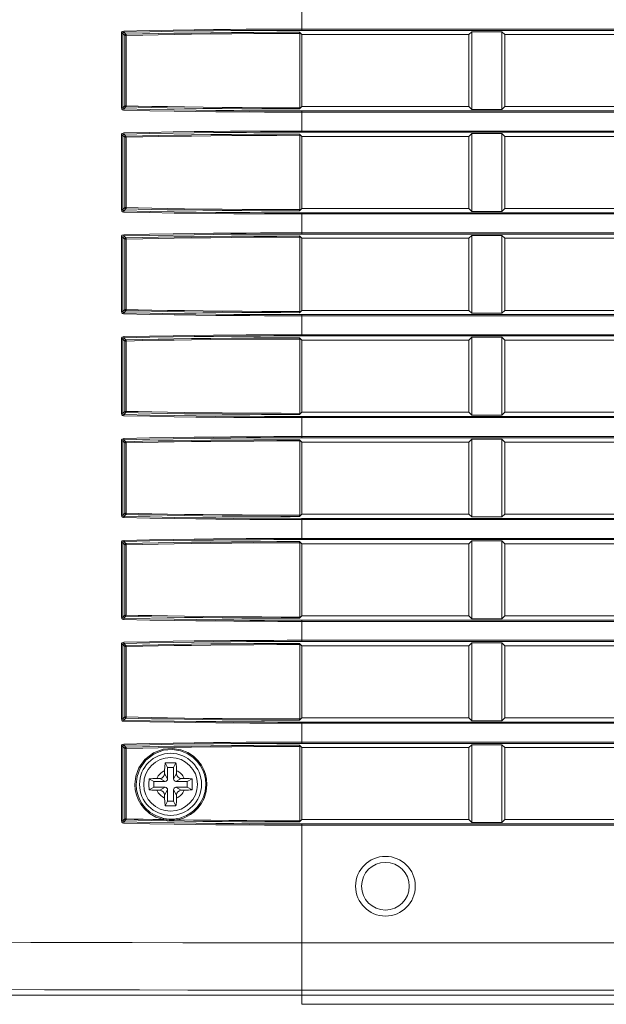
# Model space of a CAD drawing. Header units: millimetres. Extents: x 3925 to 5043, y -86 to 778.
# Tile 93 of 113: x 4676 to 4700, y 279 to 320. Entities that reach past the tile are written whole.
import ezdxf

# ---------------------------------------------------------------- set-up
doc = ezdxf.new("R2010")
doc.units = ezdxf.units.MM
doc.header["$LTSCALE"] = 46.255
for name, color, linetype in [('85-1A626G050DXF_CONTINUOUS_LINE', 7, 'CONTINUOUS'), ('H30-BOTTOM-CDXF_CONTINUOUS_LINE', 7, 'CONTINUOUS'), ('H30-LEFT-COVDXF_CONTINUOUS_LINE', 7, 'CONTINUOUS')]:
    doc.layers.add(name, color=color, linetype=linetype)

msp = doc.modelspace()

# ---------------------------------------------------------------- linework, layer by layer
at = {"layer": '85-1A626G050DXF_CONTINUOUS_LINE', "color": 7, "linetype": 'Continuous', "lineweight": 0}
for p, q in [((4681.7869, 288.802), (4681.6873, 289.0013)), ((4682.0369, 288.802), (4682.1366, 289.0013)), ((4681.6619, 288.6749), (4681.6619, 288.552)), ((4681.7869, 288.327), (4681.6619, 288.552)), ((4682.0369, 288.802), (4681.7869, 288.802)), ((4681.7869, 288.802), (4681.7869, 288.327)), ((4682.0369, 288.327), (4682.0369, 288.802)), ((4682.0369, 288.327), (4682.1619, 288.552)), ((4682.1619, 288.6749), (4682.1619, 288.552)), ((4681.2119, 288.227), (4681.0126, 288.3267)), ((4681.6869, 288.227), (4681.2119, 288.227)), ((4681.2119, 288.227), (4681.2119, 287.977)), ((4681.3391, 288.352), (4681.4619, 288.352)), ((4681.6869, 288.227), (4681.4619, 288.352)), ((4682.1369, 288.227), (4682.3619, 288.352)), ((4682.6119, 288.227), (4682.1369, 288.227)), ((4682.4847, 288.352), (4682.3619, 288.352)), ((4682.6119, 288.227), (4682.8112, 288.3267)), ((4682.6119, 287.977), (4682.6119, 288.227)), ((4681.2119, 287.977), (4681.0126, 287.8774)), ((4681.2119, 287.977), (4681.6869, 287.977)), ((4681.3391, 287.852), (4681.4619, 287.852)), ((4681.6869, 287.977), (4681.4619, 287.852)), ((4681.7869, 287.877), (4681.6619, 287.652)), ((4681.7869, 287.877), (4681.7869, 287.402)), ((4682.0369, 287.877), (4682.1619, 287.652)), ((4682.0369, 287.402), (4682.0369, 287.877)), ((4682.1369, 287.977), (4682.6119, 287.977)), ((4682.1369, 287.977), (4682.3619, 287.852)), ((4682.4847, 287.852), (4682.3619, 287.852)), ((4682.6119, 287.977), (4682.8112, 287.8774)), ((4681.6619, 287.5292), (4681.6619, 287.652)), ((4681.7869, 287.402), (4681.6873, 287.2028)), ((4681.7869, 287.402), (4682.0369, 287.402)), ((4682.0369, 287.402), (4682.1366, 287.2028)), ((4682.1619, 287.5292), (4682.1619, 287.652))]:
    msp.add_line(p, q, dxfattribs=at)
for points in [[(4681.6619, 288.6749), (4681.6627, 288.7352), (4681.6646, 288.787), (4681.6673, 288.8317), (4681.6704, 288.8709), (4681.6739, 288.9063), (4681.6778, 288.9392), (4681.6823, 288.9708), (4681.6873, 289.0013)], [(4681.6873, 289.0013), (4681.7615, 289.0054), (4681.8364, 289.0078), (4681.9119, 289.0086)], [(4681.9119, 289.0086), (4681.9874, 289.0078), (4682.0624, 289.0054), (4682.1366, 289.0013)], [(4682.1366, 289.0013), (4682.1416, 288.9705), (4682.1461, 288.9386), (4682.15, 288.9054), (4682.1535, 288.8699), (4682.1567, 288.8306), (4682.1593, 288.7861), (4682.1612, 288.7346), (4682.1619, 288.6749)], [(4681.0126, 287.8774), (4681.009, 287.9413), (4681.0067, 288.0055), (4681.0055, 288.0698), (4681.0055, 288.1342), (4681.0067, 288.1986), (4681.009, 288.2628), (4681.0126, 288.3267)], [(4681.0126, 288.3267), (4681.0855, 288.3375), (4681.1653, 288.3454), (4681.2505, 288.3504), (4681.3391, 288.352)], [(4682.4847, 288.352), (4682.5559, 288.351), (4682.6251, 288.3478), (4682.6912, 288.3426), (4682.7535, 288.3355), (4682.8112, 288.3267)], [(4682.8112, 288.3267), (4682.8148, 288.2628), (4682.8172, 288.1986), (4682.8184, 288.1342), (4682.8184, 288.0698), (4682.8172, 288.0055), (4682.8148, 287.9413), (4682.8112, 287.8774)], [(4681.3391, 287.852), (4681.268, 287.8531), (4681.1988, 287.8563), (4681.1326, 287.8615), (4681.0704, 287.8685), (4681.0126, 287.8774)], [(4682.8112, 287.8774), (4682.7383, 287.8666), (4682.6586, 287.8586), (4682.5733, 287.8537), (4682.4847, 287.852)], [(4681.6873, 287.2028), (4681.6823, 287.2336), (4681.6778, 287.2655), (4681.6738, 287.2987), (4681.6703, 287.3342), (4681.6672, 287.3735), (4681.6646, 287.418), (4681.6627, 287.4695), (4681.6619, 287.5292)], [(4682.1619, 287.5292), (4682.1612, 287.4689), (4682.1592, 287.4171), (4682.1566, 287.3724), (4682.1535, 287.3332), (4682.1499, 287.2978), (4682.146, 287.2649), (4682.1415, 287.2333), (4682.1366, 287.2028)], [(4681.9119, 287.1955), (4681.8364, 287.1963), (4681.7615, 287.1987), (4681.6873, 287.2028)], [(4682.1366, 287.2028), (4682.0624, 287.1987), (4681.9874, 287.1963), (4681.9119, 287.1955)]]:
    msp.add_lwpolyline(points, dxfattribs=at)
msp.add_circle((4681.9119, 288.102), 1.125, dxfattribs=at)
for centre, radius, start, end in [((4681.9119, 288.102), 0.625, 113.57818, 156.42182), ((4681.4619, 288.552), 0.2, 270, 0), ((4681.9119, 288.102), 0.625, 23.57818, 66.42182), ((4682.3619, 288.552), 0.2, 180, 270), ((4681.6869, 288.327), 0.1, 270, 0), ((4682.1369, 288.327), 0.1, 180, 270), ((4681.9119, 288.102), 0.625, 203.57818, 246.42182), ((4681.4619, 287.652), 0.2, 0, 90), ((4681.6869, 287.877), 0.1, 0, 90), ((4682.1369, 287.877), 0.1, 90, 180), ((4681.9119, 288.102), 0.625, 293.57818, 336.42182), ((4682.3619, 287.652), 0.2, 90, 180)]:
    msp.add_arc(centre, radius, start, end, dxfattribs=at)
at = {"layer": 'H30-BOTTOM-CDXF_CONTINUOUS_LINE', "color": 7, "linetype": 'Continuous', "lineweight": 0}
for p, q in [((4687.4119, 278.8807), (4687.4119, 279.267)), ((4835.4119, 278.8807), (4687.4119, 278.8807))]:
    msp.add_line(p, q, dxfattribs=at)
at = {"layer": 'H30-LEFT-COVDXF_CONTINUOUS_LINE', "color": 7, "linetype": 'Continuous', "lineweight": 0}
for p, q in [((4687.4119, 319.7108), (4687.4119, 320.6033)), ((4679.8492, 316.4662), (4679.8492, 319.5779)), ((4679.8492, 319.5779), (4679.9085, 319.5779)), ((4679.9085, 319.5779), (4679.9894, 319.497)), ((4679.9085, 316.4662), (4679.9085, 319.5779)), ((4679.9558, 319.6299), (4680.0391, 319.5466)), ((4679.9894, 319.497), (4679.9894, 316.5471)), ((4679.9894, 319.497), (4680.0488, 319.497)), ((4680.0488, 319.497), (4680.0488, 316.5471)), ((4687.3145, 319.6295), (4687.4119, 319.532)), ((4687.3199, 316.4642), (4687.3199, 319.5799)), ((4687.4119, 319.7605), (4835.4119, 319.7605)), ((4687.4119, 319.7108), (4835.4119, 319.7108)), ((4687.4119, 316.512), (4687.4119, 319.532)), ((4694.4119, 319.532), (4687.4119, 319.532)), ((4694.5347, 319.6548), (4694.4119, 319.532)), ((4694.4119, 319.532), (4694.4119, 316.512)), ((4694.5347, 316.3893), (4694.5347, 319.6548)), ((4694.5347, 319.6548), (4695.7891, 319.6548)), ((4695.7891, 319.6548), (4695.7891, 316.3893)), ((4695.9119, 319.532), (4695.7891, 319.6548)), ((4695.9119, 316.512), (4695.9119, 319.532)), ((4710.4119, 319.532), (4695.9119, 319.532)), ((4679.9085, 316.4662), (4679.8492, 316.4662)), ((4679.9085, 316.4662), (4679.9894, 316.5471)), ((4679.9559, 316.4143), (4680.0391, 316.4975)), ((4679.9894, 316.5471), (4680.0488, 316.5471)), ((4687.4119, 316.512), (4687.3145, 316.4146)), ((4687.4119, 316.512), (4694.4119, 316.512)), ((4835.4119, 316.3333), (4687.4119, 316.3333)), ((4687.4119, 315.4408), (4687.4119, 316.3333)), ((4835.4119, 316.2836), (4687.4119, 316.2836)), ((4694.4119, 316.512), (4694.5347, 316.3893)), ((4695.7891, 316.3893), (4694.5347, 316.3893)), ((4695.7891, 316.3893), (4695.9119, 316.512)), ((4695.9119, 316.512), (4710.4119, 316.512)), ((4679.9558, 315.3599), (4680.0391, 315.2766)), ((4687.3145, 315.3595), (4687.4119, 315.262)), ((4687.4119, 315.4905), (4835.4119, 315.4905)), ((4687.4119, 315.4408), (4835.4119, 315.4408)), ((4694.5347, 315.3848), (4694.4119, 315.262)), ((4694.5347, 315.3848), (4695.7891, 315.3848)), ((4694.5347, 312.1193), (4694.5347, 315.3848)), ((4695.7891, 315.3848), (4695.7891, 312.1193)), ((4695.9119, 315.262), (4695.7891, 315.3848)), ((4679.8492, 315.3079), (4679.9085, 315.3079)), ((4679.8492, 312.1962), (4679.8492, 315.3079)), ((4679.9085, 315.3079), (4679.9894, 315.227)), ((4679.9085, 312.1962), (4679.9085, 315.3079)), ((4679.9894, 315.227), (4680.0488, 315.227)), ((4679.9894, 315.227), (4679.9894, 312.2771)), ((4680.0488, 315.227), (4680.0488, 312.2771)), ((4687.3199, 312.1942), (4687.3199, 315.3099)), ((4694.4119, 315.262), (4687.4119, 315.262)), ((4687.4119, 312.242), (4687.4119, 315.262)), ((4694.4119, 315.262), (4694.4119, 312.242)), ((4710.4119, 315.262), (4695.9119, 315.262)), ((4695.9119, 312.242), (4695.9119, 315.262)), ((4679.9085, 312.1962), (4679.8492, 312.1962)), ((4679.9085, 312.1962), (4679.9894, 312.2771)), ((4679.9559, 312.1443), (4680.0391, 312.2275)), ((4679.9894, 312.2771), (4680.0488, 312.2771)), ((4687.4119, 312.242), (4687.3145, 312.1446)), ((4687.4119, 312.242), (4694.4119, 312.242)), ((4835.4119, 312.0633), (4687.4119, 312.0633)), ((4687.4119, 311.1708), (4687.4119, 312.0633)), ((4694.4119, 312.242), (4694.5347, 312.1193)), ((4695.7891, 312.1193), (4694.5347, 312.1193)), ((4695.7891, 312.1193), (4695.9119, 312.242)), ((4695.9119, 312.242), (4710.4119, 312.242)), ((4835.4119, 312.0136), (4687.4119, 312.0136)), ((4679.8492, 311.0379), (4679.9085, 311.0379)), ((4679.8492, 307.9262), (4679.8492, 311.0379)), ((4679.9085, 311.0379), (4679.9894, 310.957)), ((4679.9085, 307.9262), (4679.9085, 311.0379)), ((4679.9558, 311.0899), (4680.0391, 311.0066)), ((4679.9894, 310.957), (4680.0488, 310.957)), ((4679.9894, 310.957), (4679.9894, 308.0071)), ((4680.0488, 310.957), (4680.0488, 308.0071)), ((4687.3145, 311.0895), (4687.4119, 310.992)), ((4687.3199, 307.9242), (4687.3199, 311.0399)), ((4687.4119, 311.2205), (4835.4119, 311.2205)), ((4687.4119, 311.1708), (4835.4119, 311.1708)), ((4694.4119, 310.992), (4687.4119, 310.992)), ((4687.4119, 307.972), (4687.4119, 310.992)), ((4694.5347, 311.1148), (4694.4119, 310.992)), ((4694.4119, 310.992), (4694.4119, 307.972)), ((4694.5347, 311.1148), (4695.7891, 311.1148)), ((4694.5347, 307.8493), (4694.5347, 311.1148)), ((4695.7891, 311.1148), (4695.7891, 307.8493)), ((4695.9119, 310.992), (4695.7891, 311.1148)), ((4710.4119, 310.992), (4695.9119, 310.992)), ((4695.9119, 307.972), (4695.9119, 310.992)), ((4679.9085, 307.9262), (4679.8492, 307.9262)), ((4679.9085, 307.9262), (4679.9894, 308.0071)), ((4679.9559, 307.8743), (4680.0391, 307.9575)), ((4679.9894, 308.0071), (4680.0488, 308.0071)), ((4687.4119, 307.972), (4687.3145, 307.8746)), ((4687.4119, 307.972), (4694.4119, 307.972)), ((4694.4119, 307.972), (4694.5347, 307.8493)), ((4695.7891, 307.8493), (4695.9119, 307.972)), ((4695.9119, 307.972), (4710.4119, 307.972)), ((4835.4119, 307.7933), (4687.4119, 307.7933)), ((4687.4119, 306.9008), (4687.4119, 307.7933)), ((4835.4119, 307.7436), (4687.4119, 307.7436)), ((4695.7891, 307.8493), (4694.5347, 307.8493)), ((4679.8492, 306.7679), (4679.9085, 306.7679)), ((4679.8492, 303.6562), (4679.8492, 306.7679)), ((4679.9085, 306.7679), (4679.9894, 306.687)), ((4679.9085, 303.6562), (4679.9085, 306.7679)), ((4679.9558, 306.8199), (4680.0391, 306.7366)), ((4679.9894, 306.687), (4680.0488, 306.687)), ((4679.9894, 306.687), (4679.9894, 303.7371)), ((4680.0488, 306.687), (4680.0488, 303.7371)), ((4687.3145, 306.8195), (4687.4119, 306.722)), ((4687.3199, 303.6542), (4687.3199, 306.7699)), ((4687.4119, 306.9505), (4835.4119, 306.9505)), ((4687.4119, 306.9008), (4835.4119, 306.9008)), ((4694.4119, 306.722), (4687.4119, 306.722)), ((4687.4119, 303.702), (4687.4119, 306.722)), ((4694.5347, 306.8448), (4694.4119, 306.722)), ((4694.4119, 306.722), (4694.4119, 303.702)), ((4694.5347, 306.8448), (4695.7891, 306.8448)), ((4694.5347, 303.5793), (4694.5347, 306.8448)), ((4695.9119, 306.722), (4695.7891, 306.8448)), ((4695.7891, 306.8448), (4695.7891, 303.5793)), ((4710.4119, 306.722), (4695.9119, 306.722)), ((4695.9119, 303.702), (4695.9119, 306.722)), ((4679.9085, 303.6562), (4679.8492, 303.6562)), ((4679.9085, 303.6562), (4679.9894, 303.7371)), ((4679.9559, 303.6043), (4680.0391, 303.6875)), ((4679.9894, 303.7371), (4680.0488, 303.7371)), ((4687.4119, 303.702), (4687.3145, 303.6046)), ((4687.4119, 303.702), (4694.4119, 303.702)), ((4835.4119, 303.5233), (4687.4119, 303.5233)), ((4687.4119, 302.6308), (4687.4119, 303.5233)), ((4835.4119, 303.4736), (4687.4119, 303.4736)), ((4694.4119, 303.702), (4694.5347, 303.5793)), ((4695.7891, 303.5793), (4694.5347, 303.5793)), ((4695.7891, 303.5793), (4695.9119, 303.702)), ((4695.9119, 303.702), (4710.4119, 303.702)), ((4687.4119, 302.6805), (4835.4119, 302.6805)), ((4687.4119, 302.6308), (4835.4119, 302.6308)), ((4694.5347, 302.5748), (4694.4119, 302.452)), ((4694.5347, 302.5748), (4695.7891, 302.5748)), ((4694.5347, 299.3093), (4694.5347, 302.5748)), ((4695.9119, 302.452), (4695.7891, 302.5748)), ((4695.7891, 302.5748), (4695.7891, 299.3093)), ((4679.8492, 302.4979), (4679.9085, 302.4979)), ((4679.8492, 299.3862), (4679.8492, 302.4979)), ((4679.9085, 302.4979), (4679.9894, 302.417)), ((4679.9085, 299.3862), (4679.9085, 302.4979)), ((4679.9558, 302.5499), (4680.0391, 302.4666)), ((4679.9894, 302.417), (4680.0488, 302.417)), ((4679.9894, 302.417), (4679.9894, 299.4671)), ((4680.0488, 302.417), (4680.0488, 299.4671)), ((4687.3145, 302.5495), (4687.4119, 302.452)), ((4687.3199, 299.3842), (4687.3199, 302.4999)), ((4694.4119, 302.452), (4687.4119, 302.452)), ((4687.4119, 299.432), (4687.4119, 302.452)), ((4694.4119, 302.452), (4694.4119, 299.432)), ((4710.4119, 302.452), (4695.9119, 302.452)), ((4695.9119, 299.432), (4695.9119, 302.452)), ((4679.9085, 299.3862), (4679.8492, 299.3862)), ((4679.9085, 299.3862), (4679.9894, 299.4671)), ((4679.9559, 299.3343), (4680.0391, 299.4175)), ((4679.9894, 299.4671), (4680.0488, 299.4671)), ((4687.4119, 299.432), (4687.3145, 299.3346)), ((4687.4119, 299.432), (4694.4119, 299.432)), ((4694.4119, 299.432), (4694.5347, 299.3093)), ((4695.7891, 299.3093), (4694.5347, 299.3093)), ((4695.7891, 299.3093), (4695.9119, 299.432)), ((4695.9119, 299.432), (4710.4119, 299.432)), ((4835.4119, 299.2533), (4687.4119, 299.2533)), ((4687.4119, 298.3608), (4687.4119, 299.2533)), ((4835.4119, 299.2036), (4687.4119, 299.2036)), ((4679.8492, 298.2279), (4679.9085, 298.2279)), ((4679.8492, 295.1162), (4679.8492, 298.2279)), ((4679.9085, 298.2279), (4679.9894, 298.147)), ((4679.9085, 295.1162), (4679.9085, 298.2279)), ((4679.9558, 298.2799), (4680.0391, 298.1966)), ((4679.9894, 298.147), (4680.0488, 298.147)), ((4679.9894, 298.147), (4679.9894, 295.1971)), ((4680.0488, 298.147), (4680.0488, 295.1971)), ((4687.3145, 298.2795), (4687.4119, 298.182)), ((4687.3199, 295.1142), (4687.3199, 298.2299)), ((4687.4119, 298.4105), (4835.4119, 298.4105)), ((4687.4119, 298.3608), (4835.4119, 298.3608)), ((4694.4119, 298.182), (4687.4119, 298.182)), ((4687.4119, 295.162), (4687.4119, 298.182)), ((4694.5347, 298.3048), (4694.4119, 298.182)), ((4694.4119, 298.182), (4694.4119, 295.162)), ((4694.5347, 298.3048), (4695.7891, 298.3048)), ((4694.5347, 295.0393), (4694.5347, 298.3048)), ((4695.9119, 298.182), (4695.7891, 298.3048)), ((4695.7891, 298.3048), (4695.7891, 295.0393)), ((4710.4119, 298.182), (4695.9119, 298.182)), ((4695.9119, 295.162), (4695.9119, 298.182)), ((4679.9085, 295.1162), (4679.9894, 295.1971)), ((4679.9559, 295.0643), (4680.0391, 295.1475)), ((4679.9894, 295.1971), (4680.0488, 295.1971)), ((4687.4119, 295.162), (4687.3145, 295.0646)), ((4687.4119, 295.162), (4694.4119, 295.162)), ((4694.4119, 295.162), (4694.5347, 295.0393)), ((4695.7891, 295.0393), (4695.9119, 295.162)), ((4695.9119, 295.162), (4710.4119, 295.162)), ((4679.9085, 295.1162), (4679.8492, 295.1162)), ((4835.4119, 294.9833), (4687.4119, 294.9833)), ((4687.4119, 294.0908), (4687.4119, 294.9833)), ((4835.4119, 294.9336), (4687.4119, 294.9336)), ((4695.7891, 295.0393), (4694.5347, 295.0393)), ((4679.8492, 293.9579), (4679.9085, 293.9579)), ((4679.8492, 290.8462), (4679.8492, 293.9579)), ((4679.9085, 293.9579), (4679.9894, 293.877)), ((4679.9085, 290.8462), (4679.9085, 293.9579)), ((4679.9558, 294.0099), (4680.0391, 293.9266)), ((4687.3145, 294.0095), (4687.4119, 293.912)), ((4687.3199, 290.8442), (4687.3199, 293.9599)), ((4687.4119, 294.1405), (4835.4119, 294.1405)), ((4687.4119, 294.0908), (4835.4119, 294.0908)), ((4694.4119, 293.912), (4687.4119, 293.912)), ((4687.4119, 290.892), (4687.4119, 293.912)), ((4694.5347, 294.0348), (4694.4119, 293.912)), ((4694.4119, 293.912), (4694.4119, 290.892)), ((4694.5347, 294.0348), (4695.7891, 294.0348)), ((4694.5347, 290.7693), (4694.5347, 294.0348)), ((4695.9119, 293.912), (4695.7891, 294.0348)), ((4695.7891, 294.0348), (4695.7891, 290.7693)), ((4710.4119, 293.912), (4695.9119, 293.912)), ((4695.9119, 290.892), (4695.9119, 293.912)), ((4679.9894, 293.877), (4680.0488, 293.877)), ((4679.9894, 293.877), (4679.9894, 290.9271)), ((4680.0488, 293.877), (4680.0488, 290.9271)), ((4679.9085, 290.8462), (4679.8492, 290.8462)), ((4679.9085, 290.8462), (4679.9894, 290.9271)), ((4679.9559, 290.7943), (4680.0391, 290.8775)), ((4679.9894, 290.9271), (4680.0488, 290.9271)), ((4687.4119, 290.892), (4687.3145, 290.7946)), ((4687.4119, 290.892), (4694.4119, 290.892)), ((4835.4119, 290.7133), (4687.4119, 290.7133)), ((4687.4119, 289.8208), (4687.4119, 290.7133)), ((4835.4119, 290.6636), (4687.4119, 290.6636)), ((4694.4119, 290.892), (4694.5347, 290.7693)), ((4695.7891, 290.7693), (4694.5347, 290.7693)), ((4695.7891, 290.7693), (4695.9119, 290.892)), ((4695.9119, 290.892), (4710.4119, 290.892)), ((4687.4119, 289.8705), (4835.4119, 289.8705)), ((4687.4119, 289.8208), (4835.4119, 289.8208)), ((4694.5347, 289.7648), (4694.4119, 289.642)), ((4694.5347, 289.7648), (4695.7891, 289.7648)), ((4694.5347, 286.4993), (4694.5347, 289.7648)), ((4695.9119, 289.642), (4695.7891, 289.7648)), ((4695.7891, 289.7648), (4695.7891, 286.4993)), ((4679.8492, 289.6879), (4679.9085, 289.6879)), ((4679.8492, 286.5762), (4679.8492, 289.6879)), ((4679.9085, 289.6879), (4679.9894, 289.607)), ((4679.9085, 286.5762), (4679.9085, 289.6879)), ((4679.9558, 289.7399), (4680.0391, 289.6566)), ((4679.9894, 289.607), (4680.0488, 289.607)), ((4679.9894, 289.607), (4679.9894, 286.6571)), ((4680.0488, 289.607), (4680.0488, 286.6571)), ((4687.3145, 289.7395), (4687.4119, 289.642)), ((4687.3199, 286.5742), (4687.3199, 289.6899)), ((4694.4119, 289.642), (4687.4119, 289.642)), ((4687.4119, 286.622), (4687.4119, 289.642)), ((4694.4119, 289.642), (4694.4119, 286.622)), ((4710.4119, 289.642), (4695.9119, 289.642)), ((4695.9119, 286.622), (4695.9119, 289.642)), ((4679.9085, 286.5762), (4679.8492, 286.5762)), ((4679.9085, 286.5762), (4679.9894, 286.6571)), ((4679.9559, 286.5243), (4680.0391, 286.6075)), ((4679.9894, 286.6571), (4680.0488, 286.6571)), ((4687.4119, 286.622), (4687.3145, 286.5246)), ((4687.4119, 286.622), (4694.4119, 286.622)), ((4694.4119, 286.622), (4694.5347, 286.4993)), ((4695.7891, 286.4993), (4694.5347, 286.4993)), ((4695.7891, 286.4993), (4695.9119, 286.622)), ((4695.9119, 286.622), (4710.4119, 286.622)), ((4835.4119, 286.4433), (4687.4119, 286.4433)), ((4687.4119, 279.267), (4687.4119, 286.4433)), ((4835.4119, 286.3936), (4687.4119, 286.3936)), ((4835.4119, 281.4601), (4687.4119, 281.4601)), ((4835.4119, 279.475), (4687.4119, 279.475)), ((4674.5886, 279.267), (4848.2352, 279.267))]:
    msp.add_line(p, q, dxfattribs=at)
for points in [[(4679.8492, 319.5779), (4679.859, 319.6218), (4679.8887, 319.6589), (4679.9463, 319.6795)], [(4679.9085, 319.5779), (4679.913, 319.6002), (4679.9275, 319.6192), (4679.9558, 319.6299)], [(4679.9463, 319.6795), (4681.0322, 319.7029), (4682.0137, 319.7202), (4682.9012, 319.733), (4683.7028, 319.7422), (4684.4271, 319.7488), (4685.0837, 319.7535), (4685.6786, 319.7566), (4686.2315, 319.7587), (4686.7949, 319.76), (4687.4119, 319.7605)], [(4679.9558, 319.6299), (4679.9514, 319.6383), (4679.9479, 319.6562), (4679.9463, 319.6795)], [(4679.9558, 319.6299), (4681.04, 319.6533), (4682.0201, 319.6706), (4682.9064, 319.6833), (4683.707, 319.6926), (4684.4304, 319.6992), (4685.0862, 319.7038), (4685.6805, 319.707), (4686.2327, 319.7091), (4686.7955, 319.7104), (4687.4119, 319.7108)], [(4680.0391, 319.5466), (4680.0145, 319.5397), (4679.9963, 319.5216), (4679.9894, 319.497)], [(4687.3145, 319.6295), (4686.3589, 319.6278), (4685.3925, 319.6237), (4684.4641, 319.6171), (4683.5928, 319.6086), (4682.7851, 319.5985), (4682.0498, 319.5874), (4681.3899, 319.5758), (4680.7418, 319.5627), (4680.0391, 319.5466)], [(4680.0391, 319.5466), (4680.0435, 319.5385), (4680.0471, 319.5205), (4680.0488, 319.497)], [(4687.3199, 319.5799), (4686.365, 319.5782), (4685.399, 319.5741), (4684.4709, 319.5675), (4683.6, 319.559), (4682.7926, 319.5489), (4682.0578, 319.5378), (4681.3983, 319.5261), (4680.7508, 319.5131), (4680.0488, 319.497)], [(4687.3145, 319.6295), (4687.3183, 319.6128), (4687.3199, 319.5799)], [(4679.9461, 316.3646), (4679.9033, 316.3758), (4679.8678, 316.4071), (4679.8492, 316.4662)], [(4679.9558, 316.4142), (4679.9346, 316.4201), (4679.9173, 316.4361), (4679.9085, 316.4662)], [(4687.4119, 316.2836), (4686.9174, 316.2839), (4686.4028, 316.2849), (4685.8433, 316.2867), (4685.2303, 316.2897), (4684.5544, 316.2943), (4683.8058, 316.3008), (4682.9753, 316.3102), (4682.0562, 316.3232), (4681.0428, 316.3409), (4679.9461, 316.3646)], [(4679.9463, 316.3646), (4679.9479, 316.3878), (4679.9514, 316.4057), (4679.9558, 316.4142)], [(4687.4119, 316.3333), (4686.9179, 316.3336), (4686.4039, 316.3345), (4685.8449, 316.3364), (4685.2327, 316.3394), (4684.5575, 316.3439), (4683.8098, 316.3505), (4682.9804, 316.3598), (4682.0625, 316.3728), (4681.0506, 316.3906), (4679.9559, 316.4143)], [(4679.9894, 316.5471), (4679.9963, 316.5225), (4680.0145, 316.5044), (4680.0391, 316.4975)], [(4680.0391, 316.4975), (4680.0435, 316.5056), (4680.0471, 316.5236), (4680.0488, 316.5471)], [(4680.0391, 316.4975), (4680.5485, 316.4856), (4681.1187, 316.4736), (4681.7687, 316.4614), (4682.4908, 316.4498), (4683.2641, 316.4393), (4684.071, 316.4305), (4684.8967, 316.4236), (4685.7248, 316.4187), (4686.5336, 316.4158), (4687.3145, 316.4146)], [(4680.0488, 316.5471), (4680.5578, 316.5352), (4681.1275, 316.5232), (4681.7771, 316.511), (4682.4988, 316.4994), (4683.2717, 316.4889), (4684.0782, 316.4801), (4684.9035, 316.4732), (4685.7312, 316.4683), (4686.5394, 316.4654), (4687.3199, 316.4642)], [(4687.3199, 316.4642), (4687.3183, 316.4313), (4687.3145, 316.4146)], [(4679.8492, 315.3079), (4679.859, 315.3518), (4679.8887, 315.3889), (4679.9463, 315.4095)], [(4679.9085, 315.3079), (4679.913, 315.3302), (4679.9275, 315.3492), (4679.9558, 315.3599)], [(4679.9463, 315.4095), (4681.0322, 315.4329), (4682.0137, 315.4502), (4682.9012, 315.463), (4683.7028, 315.4722), (4684.4271, 315.4788), (4685.0837, 315.4835), (4685.6786, 315.4866), (4686.2315, 315.4887), (4686.7949, 315.49), (4687.4119, 315.4905)], [(4679.9558, 315.3599), (4679.9514, 315.3683), (4679.9479, 315.3862), (4679.9463, 315.4095)], [(4679.9558, 315.3599), (4681.04, 315.3833), (4682.0201, 315.4006), (4682.9064, 315.4133), (4683.707, 315.4226), (4684.4304, 315.4292), (4685.0862, 315.4338), (4685.6805, 315.437), (4686.2327, 315.4391), (4686.7955, 315.4404), (4687.4119, 315.4408)], [(4687.3145, 315.3595), (4686.3589, 315.3578), (4685.3925, 315.3537), (4684.4641, 315.3471), (4683.5928, 315.3386), (4682.7851, 315.3285), (4682.0498, 315.3174), (4681.3899, 315.3058), (4680.7418, 315.2927), (4680.0391, 315.2766)], [(4687.3145, 315.3595), (4687.3183, 315.3428), (4687.3199, 315.3099)], [(4680.0391, 315.2766), (4680.0145, 315.2697), (4679.9963, 315.2516), (4679.9894, 315.227)], [(4680.0391, 315.2766), (4680.0435, 315.2685), (4680.0471, 315.2505), (4680.0488, 315.227)], [(4687.3199, 315.3099), (4686.365, 315.3082), (4685.399, 315.3041), (4684.4709, 315.2975), (4683.6, 315.289), (4682.7926, 315.2789), (4682.0578, 315.2678), (4681.3983, 315.2561), (4680.7508, 315.2431), (4680.0488, 315.227)], [(4679.9461, 312.0946), (4679.9033, 312.1058), (4679.8678, 312.1371), (4679.8492, 312.1962)], [(4679.9558, 312.1442), (4679.9346, 312.1501), (4679.9173, 312.1661), (4679.9085, 312.1962)], [(4687.4119, 312.0136), (4686.9174, 312.0139), (4686.4028, 312.0149), (4685.8433, 312.0167), (4685.2303, 312.0197), (4684.5544, 312.0243), (4683.8058, 312.0308), (4682.9753, 312.0402), (4682.0562, 312.0532), (4681.0428, 312.0709), (4679.9461, 312.0946)], [(4679.9463, 312.0946), (4679.9479, 312.1178), (4679.9514, 312.1357), (4679.9558, 312.1442)], [(4687.4119, 312.0633), (4686.9179, 312.0636), (4686.4039, 312.0645), (4685.8449, 312.0664), (4685.2327, 312.0694), (4684.5575, 312.0739), (4683.8098, 312.0805), (4682.9804, 312.0898), (4682.0625, 312.1028), (4681.0506, 312.1206), (4679.9559, 312.1443)], [(4679.9894, 312.2771), (4679.9963, 312.2525), (4680.0145, 312.2344), (4680.0391, 312.2275)], [(4680.0391, 312.2275), (4680.0435, 312.2356), (4680.0471, 312.2536), (4680.0488, 312.2771)], [(4680.0391, 312.2275), (4680.5485, 312.2156), (4681.1187, 312.2036), (4681.7687, 312.1914), (4682.4908, 312.1798), (4683.2641, 312.1693), (4684.071, 312.1605), (4684.8967, 312.1536), (4685.7248, 312.1487), (4686.5336, 312.1458), (4687.3145, 312.1446)], [(4680.0488, 312.2771), (4680.5578, 312.2652), (4681.1275, 312.2532), (4681.7771, 312.241), (4682.4988, 312.2294), (4683.2717, 312.2189), (4684.0782, 312.2101), (4684.9035, 312.2032), (4685.7312, 312.1983), (4686.5394, 312.1954), (4687.3199, 312.1942)], [(4687.3199, 312.1942), (4687.3183, 312.1613), (4687.3145, 312.1446)], [(4679.8492, 311.0379), (4679.859, 311.0818), (4679.8887, 311.1189), (4679.9463, 311.1395)], [(4679.9085, 311.0379), (4679.913, 311.0602), (4679.9275, 311.0792), (4679.9558, 311.0899)], [(4679.9463, 311.1395), (4681.0322, 311.1629), (4682.0137, 311.1802), (4682.9012, 311.193), (4683.7028, 311.2022), (4684.4271, 311.2088), (4685.0837, 311.2135), (4685.6786, 311.2166), (4686.2315, 311.2187), (4686.7949, 311.22), (4687.4119, 311.2205)], [(4679.9558, 311.0899), (4679.9514, 311.0983), (4679.9479, 311.1162), (4679.9463, 311.1395)], [(4679.9558, 311.0899), (4681.04, 311.1133), (4682.0201, 311.1306), (4682.9064, 311.1433), (4683.707, 311.1526), (4684.4304, 311.1592), (4685.0862, 311.1638), (4685.6805, 311.167), (4686.2327, 311.1691), (4686.7955, 311.1704), (4687.4119, 311.1708)], [(4680.0391, 311.0066), (4680.0145, 310.9997), (4679.9963, 310.9816), (4679.9894, 310.957)], [(4687.3145, 311.0895), (4686.3589, 311.0878), (4685.3925, 311.0837), (4684.4641, 311.0771), (4683.5928, 311.0686), (4682.7851, 311.0585), (4682.0498, 311.0474), (4681.3899, 311.0358), (4680.7418, 311.0227), (4680.0391, 311.0066)], [(4680.0391, 311.0066), (4680.0435, 310.9985), (4680.0471, 310.9805), (4680.0488, 310.957)], [(4687.3199, 311.0399), (4686.365, 311.0382), (4685.399, 311.0341), (4684.4709, 311.0275), (4683.6, 311.019), (4682.7926, 311.0089), (4682.0578, 310.9978), (4681.3983, 310.9861), (4680.7508, 310.9731), (4680.0488, 310.957)], [(4687.3145, 311.0895), (4687.3183, 311.0728), (4687.3199, 311.0399)], [(4679.9461, 307.8246), (4679.9033, 307.8358), (4679.8678, 307.8671), (4679.8492, 307.9262)], [(4679.9558, 307.8742), (4679.9346, 307.8801), (4679.9173, 307.8961), (4679.9085, 307.9262)], [(4679.9894, 308.0071), (4679.9963, 307.9825), (4680.0145, 307.9644), (4680.0391, 307.9575)], [(4680.0391, 307.9575), (4680.0435, 307.9656), (4680.0471, 307.9836), (4680.0488, 308.0071)], [(4680.0391, 307.9575), (4680.5485, 307.9456), (4681.1187, 307.9336), (4681.7687, 307.9214), (4682.4908, 307.9098), (4683.2641, 307.8993), (4684.071, 307.8905), (4684.8967, 307.8836), (4685.7248, 307.8787), (4686.5336, 307.8758), (4687.3145, 307.8746)], [(4680.0488, 308.0071), (4680.5578, 307.9952), (4681.1275, 307.9832), (4681.7771, 307.971), (4682.4988, 307.9594), (4683.2717, 307.9489), (4684.0782, 307.9401), (4684.9035, 307.9332), (4685.7312, 307.9283), (4686.5394, 307.9254), (4687.3199, 307.9242)], [(4687.3199, 307.9242), (4687.3183, 307.8913), (4687.3145, 307.8746)], [(4687.4119, 307.7436), (4686.9174, 307.7439), (4686.4028, 307.7449), (4685.8433, 307.7467), (4685.2303, 307.7497), (4684.5544, 307.7543), (4683.8058, 307.7608), (4682.9753, 307.7702), (4682.0562, 307.7832), (4681.0428, 307.8009), (4679.9461, 307.8246)], [(4679.9463, 307.8246), (4679.9479, 307.8478), (4679.9514, 307.8657), (4679.9558, 307.8742)], [(4687.4119, 307.7933), (4686.9179, 307.7936), (4686.4039, 307.7945), (4685.8449, 307.7964), (4685.2327, 307.7994), (4684.5575, 307.8039), (4683.8098, 307.8105), (4682.9804, 307.8198), (4682.0625, 307.8328), (4681.0506, 307.8506), (4679.9559, 307.8743)], [(4679.8492, 306.7679), (4679.859, 306.8118), (4679.8887, 306.8489), (4679.9463, 306.8695)], [(4679.9085, 306.7679), (4679.913, 306.7902), (4679.9275, 306.8092), (4679.9558, 306.8199)], [(4679.9463, 306.8695), (4681.0322, 306.8929), (4682.0137, 306.9102), (4682.9012, 306.923), (4683.7028, 306.9322), (4684.4271, 306.9388), (4685.0837, 306.9435), (4685.6786, 306.9466), (4686.2315, 306.9487), (4686.7949, 306.95), (4687.4119, 306.9505)], [(4679.9558, 306.8199), (4679.9514, 306.8283), (4679.9479, 306.8462), (4679.9463, 306.8695)], [(4679.9558, 306.8199), (4681.04, 306.8433), (4682.0201, 306.8606), (4682.9064, 306.8733), (4683.707, 306.8826), (4684.4304, 306.8892), (4685.0862, 306.8938), (4685.6805, 306.897), (4686.2327, 306.8991), (4686.7955, 306.9004), (4687.4119, 306.9008)], [(4680.0391, 306.7366), (4680.0145, 306.7297), (4679.9963, 306.7116), (4679.9894, 306.687)], [(4687.3145, 306.8195), (4686.3589, 306.8178), (4685.3925, 306.8137), (4684.4641, 306.8071), (4683.5928, 306.7986), (4682.7851, 306.7885), (4682.0498, 306.7774), (4681.3899, 306.7658), (4680.7418, 306.7527), (4680.0391, 306.7366)], [(4680.0391, 306.7366), (4680.0435, 306.7285), (4680.0471, 306.7105), (4680.0488, 306.687)], [(4687.3199, 306.7699), (4686.365, 306.7682), (4685.399, 306.7641), (4684.4709, 306.7575), (4683.6, 306.749), (4682.7926, 306.7389), (4682.0578, 306.7278), (4681.3983, 306.7161), (4680.7508, 306.7031), (4680.0488, 306.687)], [(4687.3145, 306.8195), (4687.3183, 306.8028), (4687.3199, 306.7699)], [(4679.9461, 303.5546), (4679.9033, 303.5658), (4679.8678, 303.5971), (4679.8492, 303.6562)], [(4679.9558, 303.6042), (4679.9346, 303.6101), (4679.9173, 303.6261), (4679.9085, 303.6562)], [(4687.4119, 303.4736), (4686.9174, 303.4739), (4686.4028, 303.4749), (4685.8433, 303.4767), (4685.2303, 303.4797), (4684.5544, 303.4843), (4683.8058, 303.4908), (4682.9753, 303.5002), (4682.0562, 303.5132), (4681.0428, 303.5309), (4679.9461, 303.5546)], [(4679.9463, 303.5546), (4679.9479, 303.5778), (4679.9514, 303.5957), (4679.9558, 303.6042)], [(4687.4119, 303.5233), (4686.9179, 303.5236), (4686.4039, 303.5245), (4685.8449, 303.5264), (4685.2327, 303.5294), (4684.5575, 303.5339), (4683.8098, 303.5405), (4682.9804, 303.5498), (4682.0625, 303.5628), (4681.0506, 303.5806), (4679.9559, 303.6043)], [(4679.9894, 303.7371), (4679.9963, 303.7125), (4680.0145, 303.6944), (4680.0391, 303.6875)], [(4680.0391, 303.6875), (4680.0435, 303.6956), (4680.0471, 303.7136), (4680.0488, 303.7371)], [(4680.0391, 303.6875), (4680.5485, 303.6756), (4681.1187, 303.6636), (4681.7687, 303.6514), (4682.4908, 303.6398), (4683.2641, 303.6293), (4684.071, 303.6205), (4684.8967, 303.6136), (4685.7248, 303.6087), (4686.5336, 303.6058), (4687.3145, 303.6046)], [(4680.0488, 303.7371), (4680.5578, 303.7252), (4681.1275, 303.7132), (4681.7771, 303.701), (4682.4988, 303.6894), (4683.2717, 303.6789), (4684.0782, 303.6701), (4684.9035, 303.6632), (4685.7312, 303.6583), (4686.5394, 303.6554), (4687.3199, 303.6542)], [(4687.3199, 303.6542), (4687.3183, 303.6213), (4687.3145, 303.6046)], [(4679.8492, 302.4979), (4679.859, 302.5418), (4679.8887, 302.5789), (4679.9463, 302.5995)], [(4679.9463, 302.5995), (4681.0322, 302.6229), (4682.0137, 302.6402), (4682.9012, 302.653), (4683.7028, 302.6622), (4684.4271, 302.6688), (4685.0837, 302.6735), (4685.6786, 302.6766), (4686.2315, 302.6787), (4686.7949, 302.68), (4687.4119, 302.6805)], [(4679.9558, 302.5499), (4679.9514, 302.5583), (4679.9479, 302.5762), (4679.9463, 302.5995)], [(4679.9558, 302.5499), (4681.04, 302.5733), (4682.0201, 302.5906), (4682.9064, 302.6033), (4683.707, 302.6126), (4684.4304, 302.6192), (4685.0862, 302.6238), (4685.6805, 302.627), (4686.2327, 302.6291), (4686.7955, 302.6304), (4687.4119, 302.6308)], [(4679.9085, 302.4979), (4679.913, 302.5202), (4679.9275, 302.5392), (4679.9558, 302.5499)], [(4680.0391, 302.4666), (4680.0145, 302.4597), (4679.9963, 302.4416), (4679.9894, 302.417)], [(4687.3145, 302.5495), (4686.3589, 302.5478), (4685.3925, 302.5437), (4684.4641, 302.5371), (4683.5928, 302.5286), (4682.7851, 302.5185), (4682.0498, 302.5074), (4681.3899, 302.4958), (4680.7418, 302.4827), (4680.0391, 302.4666)], [(4680.0391, 302.4666), (4680.0435, 302.4585), (4680.0471, 302.4405), (4680.0488, 302.417)], [(4687.3199, 302.4999), (4686.365, 302.4982), (4685.399, 302.4941), (4684.4709, 302.4875), (4683.6, 302.479), (4682.7926, 302.4689), (4682.0578, 302.4578), (4681.3983, 302.4461), (4680.7508, 302.4331), (4680.0488, 302.417)], [(4687.3145, 302.5495), (4687.3183, 302.5328), (4687.3199, 302.4999)], [(4679.9461, 299.2846), (4679.9033, 299.2958), (4679.8678, 299.3271), (4679.8492, 299.3862)], [(4679.9558, 299.3342), (4679.9346, 299.3401), (4679.9173, 299.3561), (4679.9085, 299.3862)], [(4687.4119, 299.2036), (4686.9174, 299.2039), (4686.4028, 299.2049), (4685.8433, 299.2067), (4685.2303, 299.2097), (4684.5544, 299.2143), (4683.8058, 299.2208), (4682.9753, 299.2302), (4682.0562, 299.2432), (4681.0428, 299.2609), (4679.9461, 299.2846)], [(4679.9463, 299.2846), (4679.9479, 299.3078), (4679.9514, 299.3257), (4679.9558, 299.3342)], [(4687.4119, 299.2533), (4686.9179, 299.2536), (4686.4039, 299.2545), (4685.8449, 299.2564), (4685.2327, 299.2594), (4684.5575, 299.2639), (4683.8098, 299.2705), (4682.9804, 299.2798), (4682.0625, 299.2928), (4681.0506, 299.3106), (4679.9559, 299.3343)], [(4679.9894, 299.4671), (4679.9963, 299.4425), (4680.0145, 299.4244), (4680.0391, 299.4175)], [(4680.0391, 299.4175), (4680.0435, 299.4256), (4680.0471, 299.4436), (4680.0488, 299.4671)], [(4680.0391, 299.4175), (4680.5485, 299.4056), (4681.1187, 299.3936), (4681.7687, 299.3814), (4682.4908, 299.3698), (4683.2641, 299.3593), (4684.071, 299.3505), (4684.8967, 299.3436), (4685.7248, 299.3387), (4686.5336, 299.3358), (4687.3145, 299.3346)], [(4680.0488, 299.4671), (4680.5578, 299.4552), (4681.1275, 299.4432), (4681.7771, 299.431), (4682.4988, 299.4194), (4683.2717, 299.4089), (4684.0782, 299.4001), (4684.9035, 299.3932), (4685.7312, 299.3883), (4686.5394, 299.3854), (4687.3199, 299.3842)], [(4687.3199, 299.3842), (4687.3183, 299.3513), (4687.3145, 299.3346)], [(4679.8492, 298.2279), (4679.859, 298.2718), (4679.8887, 298.3089), (4679.9463, 298.3295)], [(4679.9085, 298.2279), (4679.913, 298.2502), (4679.9275, 298.2692), (4679.9558, 298.2799)], [(4679.9463, 298.3295), (4681.0322, 298.3529), (4682.0137, 298.3702), (4682.9012, 298.383), (4683.7028, 298.3922), (4684.4271, 298.3988), (4685.0837, 298.4035), (4685.6786, 298.4066), (4686.2315, 298.4087), (4686.7949, 298.41), (4687.4119, 298.4105)], [(4679.9558, 298.2799), (4679.9514, 298.2883), (4679.9479, 298.3062), (4679.9463, 298.3295)], [(4679.9558, 298.2799), (4681.04, 298.3033), (4682.0201, 298.3206), (4682.9064, 298.3333), (4683.707, 298.3426), (4684.4304, 298.3492), (4685.0862, 298.3538), (4685.6805, 298.357), (4686.2327, 298.3591), (4686.7955, 298.3604), (4687.4119, 298.3608)], [(4680.0391, 298.1966), (4680.0145, 298.1897), (4679.9963, 298.1716), (4679.9894, 298.147)], [(4687.3145, 298.2795), (4686.3589, 298.2778), (4685.3925, 298.2737), (4684.4641, 298.2671), (4683.5928, 298.2586), (4682.7851, 298.2485), (4682.0498, 298.2374), (4681.3899, 298.2258), (4680.7418, 298.2127), (4680.0391, 298.1966)], [(4680.0391, 298.1966), (4680.0435, 298.1885), (4680.0471, 298.1705), (4680.0488, 298.147)], [(4687.3199, 298.2299), (4686.365, 298.2282), (4685.399, 298.2241), (4684.4709, 298.2175), (4683.6, 298.209), (4682.7926, 298.1989), (4682.0578, 298.1878), (4681.3983, 298.1761), (4680.7508, 298.1631), (4680.0488, 298.147)], [(4687.3145, 298.2795), (4687.3183, 298.2628), (4687.3199, 298.2299)], [(4679.9894, 295.1971), (4679.9963, 295.1725), (4680.0145, 295.1544), (4680.0391, 295.1475)], [(4680.0391, 295.1475), (4680.0435, 295.1556), (4680.0471, 295.1736), (4680.0488, 295.1971)], [(4680.0391, 295.1475), (4680.5485, 295.1356), (4681.1187, 295.1236), (4681.7687, 295.1114), (4682.4908, 295.0998), (4683.2641, 295.0893), (4684.071, 295.0805), (4684.8967, 295.0736), (4685.7248, 295.0687), (4686.5336, 295.0658), (4687.3145, 295.0646)], [(4680.0488, 295.1971), (4680.5578, 295.1852), (4681.1275, 295.1732), (4681.7771, 295.161), (4682.4988, 295.1494), (4683.2717, 295.1389), (4684.0782, 295.1301), (4684.9035, 295.1232), (4685.7312, 295.1183), (4686.5394, 295.1154), (4687.3199, 295.1142)], [(4679.9461, 295.0146), (4679.9033, 295.0258), (4679.8678, 295.0571), (4679.8492, 295.1162)], [(4679.9558, 295.0642), (4679.9346, 295.0701), (4679.9173, 295.0861), (4679.9085, 295.1162)], [(4687.4119, 294.9336), (4686.9174, 294.9339), (4686.4028, 294.9349), (4685.8433, 294.9367), (4685.2303, 294.9397), (4684.5544, 294.9443), (4683.8058, 294.9508), (4682.9753, 294.9602), (4682.0562, 294.9732), (4681.0428, 294.9909), (4679.9461, 295.0146)], [(4679.9463, 295.0146), (4679.9479, 295.0378), (4679.9514, 295.0557), (4679.9558, 295.0642)], [(4687.4119, 294.9833), (4686.9179, 294.9836), (4686.4039, 294.9845), (4685.8449, 294.9864), (4685.2327, 294.9894), (4684.5575, 294.9939), (4683.8098, 295.0005), (4682.9804, 295.0098), (4682.0625, 295.0228), (4681.0506, 295.0406), (4679.9559, 295.0643)], [(4687.3199, 295.1142), (4687.3183, 295.0813), (4687.3145, 295.0646)], [(4679.8492, 293.9579), (4679.859, 294.0018), (4679.8887, 294.0389), (4679.9463, 294.0595)], [(4679.9085, 293.9579), (4679.913, 293.9802), (4679.9275, 293.9992), (4679.9558, 294.0099)], [(4679.9463, 294.0595), (4681.0322, 294.0829), (4682.0137, 294.1002), (4682.9012, 294.113), (4683.7028, 294.1222), (4684.4271, 294.1288), (4685.0837, 294.1335), (4685.6786, 294.1366), (4686.2315, 294.1387), (4686.7949, 294.14), (4687.4119, 294.1405)], [(4679.9558, 294.0099), (4679.9514, 294.0183), (4679.9479, 294.0362), (4679.9463, 294.0595)], [(4679.9558, 294.0099), (4681.04, 294.0333), (4682.0201, 294.0506), (4682.9064, 294.0633), (4683.707, 294.0726), (4684.4304, 294.0792), (4685.0862, 294.0838), (4685.6805, 294.087), (4686.2327, 294.0891), (4686.7955, 294.0904), (4687.4119, 294.0908)], [(4680.0391, 293.9266), (4680.0145, 293.9197), (4679.9963, 293.9016), (4679.9894, 293.877)], [(4687.3145, 294.0095), (4686.3589, 294.0078), (4685.3925, 294.0037), (4684.4641, 293.9971), (4683.5928, 293.9886), (4682.7851, 293.9785), (4682.0498, 293.9674), (4681.3899, 293.9558), (4680.7418, 293.9427), (4680.0391, 293.9266)], [(4680.0391, 293.9266), (4680.0435, 293.9185), (4680.0471, 293.9005), (4680.0488, 293.877)], [(4687.3199, 293.9599), (4686.365, 293.9582), (4685.399, 293.9541), (4684.4709, 293.9475), (4683.6, 293.939), (4682.7926, 293.9289), (4682.0578, 293.9178), (4681.3983, 293.9061), (4680.7508, 293.8931), (4680.0488, 293.877)], [(4687.3145, 294.0095), (4687.3183, 293.9928), (4687.3199, 293.9599)], [(4679.9461, 290.7446), (4679.9033, 290.7558), (4679.8678, 290.7871), (4679.8492, 290.8462)], [(4679.9558, 290.7942), (4679.9346, 290.8001), (4679.9173, 290.8161), (4679.9085, 290.8462)], [(4687.4119, 290.6636), (4686.9174, 290.6639), (4686.4028, 290.6649), (4685.8433, 290.6667), (4685.2303, 290.6697), (4684.5544, 290.6743), (4683.8058, 290.6808), (4682.9753, 290.6902), (4682.0562, 290.7032), (4681.0428, 290.7209), (4679.9461, 290.7446)], [(4679.9463, 290.7446), (4679.9479, 290.7678), (4679.9514, 290.7857), (4679.9558, 290.7942)], [(4687.4119, 290.7133), (4686.9179, 290.7136), (4686.4039, 290.7145), (4685.8449, 290.7164), (4685.2327, 290.7194), (4684.5575, 290.7239), (4683.8098, 290.7305), (4682.9804, 290.7398), (4682.0625, 290.7528), (4681.0506, 290.7706), (4679.9559, 290.7943)], [(4679.9894, 290.9271), (4679.9963, 290.9025), (4680.0145, 290.8844), (4680.0391, 290.8775)], [(4680.0391, 290.8775), (4680.0435, 290.8856), (4680.0471, 290.9036), (4680.0488, 290.9271)], [(4680.0391, 290.8775), (4680.5485, 290.8656), (4681.1187, 290.8536), (4681.7687, 290.8414), (4682.4908, 290.8298), (4683.2641, 290.8193), (4684.071, 290.8105), (4684.8967, 290.8036), (4685.7248, 290.7987), (4686.5336, 290.7958), (4687.3145, 290.7946)], [(4680.0488, 290.9271), (4680.5578, 290.9152), (4681.1275, 290.9032), (4681.7771, 290.891), (4682.4988, 290.8794), (4683.2717, 290.8689), (4684.0782, 290.8601), (4684.9035, 290.8532), (4685.7312, 290.8483), (4686.5394, 290.8454), (4687.3199, 290.8442)], [(4687.3199, 290.8442), (4687.3183, 290.8113), (4687.3145, 290.7946)], [(4679.8492, 289.6879), (4679.859, 289.7318), (4679.8887, 289.7689), (4679.9463, 289.7895)], [(4679.9463, 289.7895), (4681.0322, 289.8129), (4682.0137, 289.8302), (4682.9012, 289.843), (4683.7028, 289.8522), (4684.4271, 289.8588), (4685.0837, 289.8635), (4685.6786, 289.8666), (4686.2315, 289.8687), (4686.7949, 289.87), (4687.4119, 289.8705)], [(4679.9558, 289.7399), (4679.9514, 289.7483), (4679.9479, 289.7662), (4679.9463, 289.7895)], [(4679.9558, 289.7399), (4681.04, 289.7633), (4682.0201, 289.7806), (4682.9064, 289.7933), (4683.707, 289.8026), (4684.4304, 289.8092), (4685.0862, 289.8138), (4685.6805, 289.817), (4686.2327, 289.8191), (4686.7955, 289.8204), (4687.4119, 289.8208)], [(4679.9085, 289.6879), (4679.913, 289.7102), (4679.9275, 289.7292), (4679.9558, 289.7399)], [(4680.0391, 289.6566), (4680.0145, 289.6497), (4679.9963, 289.6316), (4679.9894, 289.607)], [(4687.3145, 289.7395), (4686.3589, 289.7378), (4685.3925, 289.7337), (4684.4641, 289.7271), (4683.5928, 289.7186), (4682.7851, 289.7085), (4682.0498, 289.6974), (4681.3899, 289.6858), (4680.7418, 289.6727), (4680.0391, 289.6566)], [(4680.0391, 289.6566), (4680.0435, 289.6485), (4680.0471, 289.6305), (4680.0488, 289.607)], [(4687.3199, 289.6899), (4686.365, 289.6882), (4685.399, 289.6841), (4684.4709, 289.6775), (4683.6, 289.669), (4682.7926, 289.6589), (4682.0578, 289.6478), (4681.3983, 289.6361), (4680.7508, 289.6231), (4680.0488, 289.607)], [(4680.4113, 288.102), (4680.4493, 288.4388), (4680.5807, 288.7972), (4680.8301, 289.1461), (4681.1904, 289.4238), (4681.5972, 289.5774), (4681.9881, 289.6112), (4682.3355, 289.5547), (4682.6306, 289.4357), (4682.8712, 289.2766), (4683.0597, 289.0948), (4683.2019, 288.9029), (4683.3037, 288.7106), (4683.372, 288.5225), (4683.4151, 288.3251), (4683.4316, 288.102)], [(4680.4703, 288.102), (4680.5069, 288.4276), (4680.6337, 288.7741), (4680.8743, 289.1114), (4681.222, 289.3799), (4681.6146, 289.5286), (4681.9921, 289.5614), (4682.3276, 289.5069), (4682.6126, 289.3919), (4682.845, 289.238), (4683.0272, 289.0623), (4683.1646, 288.8767), (4683.2629, 288.6907), (4683.3289, 288.5088), (4683.3705, 288.3178), (4683.3865, 288.102)], [(4687.3145, 289.7395), (4687.3183, 289.7228), (4687.3199, 289.6899)], [(4681.6096, 286.624), (4681.288, 286.7308), (4681.0255, 286.886), (4680.8192, 287.0694), (4680.6635, 287.2663), (4680.552, 287.4652), (4680.4772, 287.6607), (4680.4296, 287.8671), (4680.4113, 288.102)], [(4681.6266, 286.6729), (4681.3162, 286.7763), (4681.0629, 286.9264), (4680.8638, 287.1038), (4680.7136, 287.2941), (4680.606, 287.4865), (4680.5338, 287.6755), (4680.488, 287.875), (4680.4703, 288.102)], [(4683.3865, 288.102), (4683.3565, 287.8071), (4683.272, 287.5346), (4683.1529, 287.309), (4683.0165, 287.1297), (4682.8709, 286.9875), (4682.7229, 286.8772), (4682.5774, 286.794), (4682.4376, 286.7333), (4682.3051, 286.6909), (4682.1802, 286.6633)], [(4683.4316, 288.102), (4683.4006, 287.7972), (4683.3131, 287.5154), (4683.1899, 287.2822), (4683.0487, 287.0968), (4682.898, 286.9497), (4682.7447, 286.8356), (4682.5941, 286.7496), (4682.4494, 286.6868), (4682.3122, 286.6429), (4682.1828, 286.6143)], [(4679.9461, 286.4746), (4679.9033, 286.4858), (4679.8678, 286.5171), (4679.8492, 286.5762)], [(4679.9558, 286.5242), (4679.9346, 286.5301), (4679.9173, 286.5461), (4679.9085, 286.5762)], [(4687.4119, 286.3936), (4686.9174, 286.3939), (4686.4028, 286.3949), (4685.8433, 286.3967), (4685.2303, 286.3997), (4684.5544, 286.4043), (4683.8058, 286.4108), (4682.9753, 286.4202), (4682.0562, 286.4332), (4681.0428, 286.4509), (4679.9461, 286.4746)], [(4679.9463, 286.4746), (4679.9479, 286.4978), (4679.9514, 286.5157), (4679.9558, 286.5242)], [(4687.4119, 286.4433), (4686.9179, 286.4436), (4686.4039, 286.4445), (4685.8449, 286.4464), (4685.2327, 286.4494), (4684.5575, 286.4539), (4683.8098, 286.4605), (4682.9804, 286.4698), (4682.0625, 286.4828), (4681.0506, 286.5006), (4679.9559, 286.5243)], [(4679.9894, 286.6571), (4679.9963, 286.6325), (4680.0145, 286.6144), (4680.0391, 286.6075)], [(4680.0391, 286.6075), (4680.0435, 286.6156), (4680.0471, 286.6336), (4680.0488, 286.6571)], [(4680.0391, 286.6075), (4680.5485, 286.5956), (4681.1187, 286.5836), (4681.7687, 286.5714), (4682.4908, 286.5598), (4683.2641, 286.5493), (4684.071, 286.5405), (4684.8967, 286.5336), (4685.7248, 286.5287), (4686.5336, 286.5258), (4687.3145, 286.5246)], [(4680.0488, 286.6571), (4680.3929, 286.649), (4680.7638, 286.6407), (4681.1682, 286.6324), (4681.6096, 286.624)], [(4681.6096, 286.624), (4681.6154, 286.6478), (4681.6216, 286.6656), (4681.6266, 286.6729)], [(4681.6096, 286.624), (4681.7366, 286.6122), (4681.849, 286.6064), (4681.9483, 286.6047), (4682.0597, 286.6069), (4682.1828, 286.6143)], [(4682.1802, 286.6633), (4682.0724, 286.6483), (4681.9656, 286.6415), (4681.8566, 286.6428), (4681.7434, 286.653), (4681.6266, 286.6729)], [(4682.1829, 286.6143), (4682.1796, 286.6374), (4682.1786, 286.6551), (4682.1802, 286.6633)], [(4682.1828, 286.6143), (4682.8717, 286.6041), (4683.5974, 286.5951), (4684.346, 286.5876), (4685.1064, 286.5818), (4685.8647, 286.5777), (4686.6042, 286.5752), (4687.3199, 286.5742)], [(4687.3199, 286.5742), (4687.3183, 286.5413), (4687.3145, 286.5246)], [(4687.4119, 281.4601), (4685.8913, 281.4603), (4684.2767, 281.461), (4682.43, 281.4624), (4680.2998, 281.4651), (4678.0541, 281.4695), (4676.0506, 281.4753), (4674.3787, 281.4822), (4672.9673, 281.4905)], [(4687.4119, 279.475), (4685.9485, 279.4752), (4684.4004, 279.476), (4682.6377, 279.4775), (4680.6162, 279.4805), (4678.5015, 279.4855), (4676.6307, 279.4923), (4675.0797, 279.5006)]]:
    msp.add_lwpolyline(points, dxfattribs=at)
for centre, radius in [((4681.9119, 288.102), 1.3), ((4690.9119, 283.832), 1.25), ((4690.9119, 283.832), 1)]:
    msp.add_circle(centre, radius, dxfattribs=at)

doc.saveas('drawing.dxf')
